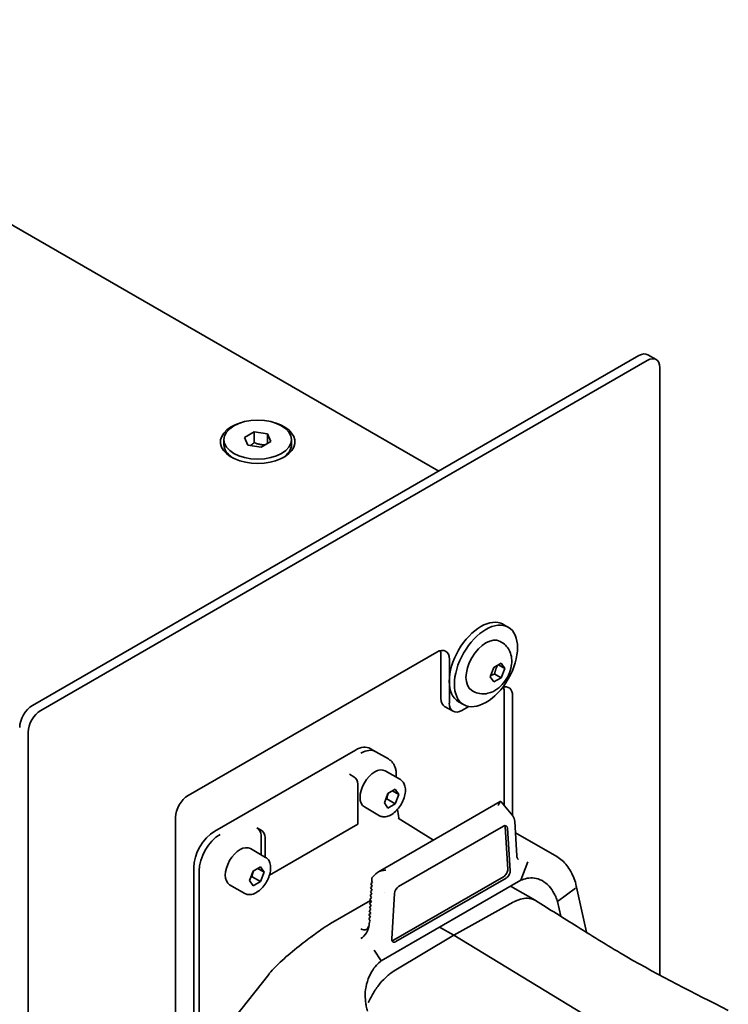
# Model space of a CAD drawing. Header units: millimetres. Extents: x 0 to 5940, y 0 to 4200.
# Tile 28 of 48: x 3672 to 3791, y 1983 to 2149. Entities that reach past the tile are written whole.
import ezdxf

# ---------------------------------------------------------------- set-up
doc = ezdxf.new("R2010")
doc.units = ezdxf.units.MM
doc.header["$LTSCALE"] = 10
doc.layers.add('Spigoli visibili(ISO)', color=7, linetype='Continuous', lineweight=35)

msp = doc.modelspace()

# ---------------------------------------------------------------- linework, layer by layer
at = {"layer": 'Spigoli visibili(ISO)'}
for p, q in [((3742.31, 2072.74), (3493.38, 2216.46)), ((3775.91, 2092.14), (3674.09, 2033.35)), ((3675.5, 2032.54), (3777.32, 2091.33)), ((3777.41, 2092.29), (3778.82, 2091.47)), ((3779.45, 2090.1), (3779.45, 1988.05)), ((3709.69, 2078.38), (3711.32, 2079.32)), ((3711.32, 2079.32), (3711.32, 2077.52)), ((3711.32, 2079.32), (3713.55, 2078.98)), ((3706.25, 2078.03), (3706.25, 2077.18)), ((3710.28, 2077.09), (3709.69, 2078.38)), ((3714.15, 2077.69), (3712.51, 2076.75)), ((3713.55, 2078.98), (3714.15, 2077.69)), ((3713.55, 2077.34), (3713.55, 2078.98)), ((3717.59, 2078.03), (3717.59, 2077.18)), ((3712.51, 2076.75), (3710.28, 2077.09)), ((3753.14, 2046.99), (3753.99, 2046.5)), ((3752.89, 2043.97), (3752.62, 2044.12)), ((3700.25, 2018.25), (3741.97, 2042.34)), ((3742.68, 2034.58), (3742.68, 2041.93)), ((3744.09, 2041.11), (3744.09, 2033.76)), ((3750.96, 2038.18), (3751.57, 2039.76)), ((3751.57, 2039.76), (3752.8, 2040.46)), ((3753.41, 2039.59), (3752.35, 2040.21)), ((3752.8, 2040.46), (3753.41, 2039.59)), ((3753.41, 2039.59), (3752.8, 2038.02)), ((3751.57, 2037.31), (3750.96, 2038.18)), ((3752.8, 2038.02), (3751.57, 2037.31)), ((3751.7, 2038.65), (3752.8, 2038.02)), ((3748.14, 2035.74), (3747.87, 2035.9)), ((3753.28, 2016.57), (3753.28, 2035.8)), ((3754.7, 2034.99), (3754.7, 2014.84)), ((3744.71, 2032.39), (3743.3, 2033.21)), ((3745.64, 2034), (3746.49, 2033.51)), ((3746.21, 2032.54), (3747.36, 2033.2)), ((3673.38, 1571.24), (3673.38, 2028.86)), ((3704.71, 2012.24), (3728.31, 2025.87)), ((3731.55, 2025.7), (3730.81, 2026.12)), ((3733.86, 2024.38), (3731.74, 2025.6)), ((3728.04, 2021.39), (3727.33, 2021.8)), ((3735.87, 2020.91), (3733.32, 2022.38)), ((3735.19, 2021.68), (3735.19, 2021.31)), ((3728.75, 2020.17), (3728.75, 2013.42)), ((3733.18, 2017.01), (3733.79, 2018.59)), ((3733.79, 2018.59), (3735.02, 2019.3)), ((3735.63, 2018.43), (3734.57, 2019.04)), ((3735.02, 2019.3), (3735.63, 2018.43)), ((3735.63, 2018.43), (3735.02, 2016.85)), ((3752.64, 2017.21), (3732.18, 2005.4)), ((3733.79, 2016.14), (3733.18, 2017.01)), ((3733.6, 2017.66), (3735.02, 2016.85)), ((3735.02, 2016.85), (3733.79, 2016.14)), ((3754.73, 2014.8), (3752.78, 2017.19)), ((3732.37, 2014.85), (3729.82, 2016.32)), ((3754.7, 2014.84), (3754.7, 2014.84)), ((3698.13, 1838.62), (3698.13, 2014.58)), ((3713.88, 2004.83), (3728.75, 2013.42)), ((3735.48, 2014.44), (3741.44, 2010.74)), ((3755.06, 2013.87), (3755.42, 2008.11)), ((3711.78, 2012.82), (3712.48, 2012.41)), ((3712.48, 2008.29), (3712.48, 2011.59)), ((3753.16, 2013.08), (3735.57, 2002.93)), ((3753.45, 2012.97), (3753.89, 2005.88)), ((3753.87, 2012.73), (3754.31, 2005.64)), ((3755.18, 2011.99), (3762.12, 2007.98)), ((3713.19, 2011.19), (3713.19, 2007.88)), ((3713.24, 2007.85), (3710.7, 2009.32)), ((3756.08, 2003.99), (3757.25, 2007.12)), ((3701.18, 1922.04), (3701.18, 2006.12)), ((3702.09, 2005.59), (3702.09, 1921.49)), ((3710.55, 2003.95), (3711.16, 2005.53)), ((3711.16, 2005.53), (3712.39, 2006.23)), ((3713, 2005.36), (3711.94, 2005.97)), ((3712.39, 2006.23), (3713, 2005.36)), ((3713, 2005.36), (3712.39, 2003.78)), ((3709.74, 2001.79), (3707.2, 2003.26)), ((3711.16, 2003.08), (3710.55, 2003.95)), ((3710.97, 2004.6), (3712.39, 2003.78)), ((3712.39, 2003.78), (3711.16, 2003.08)), ((3731.19, 2003.63), (3730.9, 2003.44)), ((3730.9, 2003.44), (3731.16, 2002.98)), ((3731.09, 2004.3), (3731.06, 2003.87)), ((3731.06, 2003.87), (3731.19, 2003.63)), ((3732.66, 1990.47), (3756.08, 2003.99)), ((3734.71, 1993.93), (3753.19, 2004.6)), ((3735.13, 1993.69), (3753.61, 2004.36)), ((3731.08, 2001.68), (3730.79, 2001.48)), ((3731.12, 2002.33), (3730.83, 2002.13)), ((3730.83, 2002.13), (3731.08, 2001.68)), ((3731.16, 2002.98), (3730.86, 2002.78)), ((3730.86, 2002.78), (3731.12, 2002.33)), ((3733.25, 2002), (3733.25, 2002)), ((3734.87, 2001.76), (3734.42, 1994.16)), ((3754.38, 2003.01), (3758.51, 2000.63)), ((3762.24, 2000.43), (3765.29, 2002.66)), ((3765.4, 2003.03), (3765.44, 2002.85)), ((3765.44, 2002.85), (3767.09, 1995.26)), ((3724.16, 1996.75), (3730.87, 2000.62)), ((3731, 2000.38), (3730.71, 2000.18)), ((3730.71, 2000.18), (3730.97, 1999.73)), ((3731.04, 2001.03), (3730.75, 2000.83)), ((3730.75, 2000.83), (3731, 2000.38)), ((3730.79, 2001.48), (3731.04, 2001.03)), ((3744.84, 1994.75), (3754.83, 2000.32)), ((3762.78, 1997.96), (3762.24, 2000.43)), ((3730.89, 1998.43), (3730.6, 1998.23)), ((3730.6, 1998.23), (3730.85, 1997.78)), ((3730.93, 1999.08), (3730.64, 1998.88)), ((3730.64, 1998.88), (3730.89, 1998.43)), ((3730.97, 1999.73), (3730.67, 1999.53)), ((3730.67, 1999.53), (3730.93, 1999.08)), ((3730.85, 1997.78), (3730.56, 1997.58)), ((3730.56, 1997.58), (3730.81, 1997.13)), ((3730.63, 1996.56), (3730.64, 1996.62)), ((3730.63, 1996.53), (3730.63, 1996.56)), ((3730.66, 1997.02), (3730.64, 1996.65)), ((3730.64, 1996.62), (3730.64, 1996.65)), ((3730.81, 1997.13), (3730.66, 1997.02)), ((3742.46, 1996.13), (3744.84, 1994.75)), ((3734.85, 1988.78), (3744.84, 1994.75)), ((3744.84, 1994.75), (3777.44, 1974.95)), ((3732.66, 1990.47), (3731.48, 1992.24)), ((3706.5, 1978.96), (3713.76, 1988.19))]:
    msp.add_line(p, q, dxfattribs=at)
for centre, major_axis, ratio, start_param, end_param in [((3775.91, 2089.69), (1.5, 2.6), 0.57735, 0, 0.785398), ((3777.32, 2088.88), (1.5, 2.6), 0.57735, 5.497787, 7.068583), ((3711.92, 2077.65), (6.25, 0), 0.57735, 2.054485, 7.370293), ((3711.92, 2077.18), (-5.67, 0), 0.57735, 0, 0.735477), ((3711.92, 2077.18), (5.67, 0), 0.57735, 5.547708, 6.283185), ((3749.39, 2040.5), (-3.75, -6.5), 0.57735, 3.141593, 6.283185), ((3750.24, 2040.01), (-2.37, -4.11), 0.57735, 3.141593, 6.283185), ((3741.97, 2039.89), (1.5, 2.6), 0.57735, 5.497787, 7.068583), ((3740.55, 2040.7), (-1.5, -2.6), 0.57735, 2.356194, 2.65071), ((3752.58, 2033.76), (1.5, 2.6), 0.57735, 5.497787, 6.848452), ((3751.16, 2034.58), (-1.5, -2.6), 0.57735, 2.356194, 2.65071), ((3674.09, 2030.9), (-1.5, -2.6), 0.57735, 3.926991, 5.497787), ((3744.8, 2035.8), (-1.5, -2.6), 0.57735, 5.497787, 6.283185), ((3746.21, 2034.99), (-1.5, -2.6), 0.57735, 5.497787, 7.068583), ((3675.5, 2030.09), (1.5, 2.6), 0.57735, 0.785398, 2.356194), ((3728.31, 2021.79), (2.5, 4.33), 0.57735, 0, 0.785398), ((3729.24, 2021.27), (2.5, 4.33), 0.57735, 0, 0.785398), ((3728.04, 2020.58), (0.5, -0.866), 0.57735, 0.785398, 2.356194), ((3731.57, 2019.35), (-1.75, -3.03), 0.57735, 3.141593, 6.283185), ((3700.25, 2015.8), (-1.5, -2.6), 0.57735, 3.926991, 5.497787), ((3751.19, 2015.97), (1.59, 1.22), 0.183633, 0.005603, 0.22064), ((3753.16, 2012.27), (0.5, 0.866), 0.57735, 5.5676, 7.068583), ((3752.74, 2012.51), (-0.5, -0.866), 0.57735, 2.426008, 2.709731), ((3704.71, 2008.16), (2.5, 4.33), 0.57735, 0.785398, 2.356194), ((3705.62, 2007.63), (2.5, 4.33), 0.57735, 0.785398, 2.356194), ((3711.78, 2012), (0.5, -0.866), 0.57735, 0.785398, 2.356194), ((3712.48, 2011.59), (-0.5, 0.866), 0.57735, 3.926991, 5.497787), ((3708.95, 2006.29), (-1.75, -3.03), 0.57735, 3.141593, 6.283185), ((3732.41, 2005.12), (1.59, 1.22), 0.183633, 1.666108, 2.390424), ((3753.19, 2005.42), (-0.5, -0.866), 0.57735, 0.785398, 2.426008), ((3753.61, 2005.18), (-0.5, -0.866), 0.57735, 0.785398, 2.426008), ((3733.05, 2005.27), (-1.39, -2.41), 0.57735, 5.373348, 5.42797), ((3735.57, 2002.11), (-0.5, -0.866), 0.57735, 3.926991, 5.427974), ((3764.96, 2002.74), (0.488, 0.11), 0.387059, 6.279935, 6.283205), ((3729.22, 1995.83), (-1, -1.73), 0.57735, 0.785398, 2.275779), ((3729.23, 1997.47), (1, -1.73), 0.57735, 5.497787, 6.210312), ((3729.22, 1995.83), (-1, -1.73), 0.57735, 2.275779, 2.286381), ((3722.91, 1989.69), (-3.75, -6.5), 0.577521, 4.272131, 4.272947), ((3735.13, 1994.51), (-0.5, -0.866), 0.57735, 5.427974, 7.068583), ((3734.71, 1994.75), (0.5, 0.866), 0.57735, 3.573454, 3.926991), ((3714.15, 1987.88), (-0.393, 0.309), 0.79557, 6.264219, 6.283185)]:
    msp.add_ellipse(centre, major_axis=major_axis, ratio=ratio, start_param=start_param, end_param=end_param, dxfattribs=at)
for centre, major_axis in [((3711.92, 2078.03), (5.67, 0)), ((3750.24, 2040.01), (-3.75, -6.5))]:
    msp.add_ellipse(centre, major_axis=major_axis, ratio=0.57735, dxfattribs=at)
for points, weights in [([(3711.32, 2077.52), (3710.99, 2077.22), (3710.69, 2077.03)], [1, 1.05786936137, 1.07244394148]), ([(3713.23, 2077.16), (3712.31, 2077.13), (3711.32, 2077.52)], [1.03486114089, 1.13467866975, 1]), ([(3751.7, 2038.65), (3751.82, 2039.5), (3752.25, 2040.15)], [1, 1.14666441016, 1.01523736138]), ([(3751.04, 2038.38), (3751.31, 2038.53), (3751.7, 2038.65)], [1.07672477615, 1.07039454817, 1]), ([(3733.6, 2017.66), (3733.68, 2018.22), (3733.86, 2018.63)], [1, 1.09062147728, 1.07507328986]), ([(3733.41, 2017.6), (3733.5, 2017.63), (3733.6, 2017.66)], [1.03148954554, 1.01779072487, 1]), ([(3710.97, 2004.6), (3711.05, 2005.15), (3711.24, 2005.57)], [1, 1.09062147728, 1.07507328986]), ([(3710.78, 2004.53), (3710.87, 2004.57), (3710.97, 2004.6)], [1.03148954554, 1.01779072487, 1])]:
    msp.add_rational_spline(points, weights, degree=2, dxfattribs=at)
for points, knots in [([(3752.89, 2043.97), (3753.2, 2043.79), (3753.47, 2043.56), (3753.94, 2043.02), (3754.12, 2042.71), (3754.41, 2042.04), (3754.5, 2041.66), (3754.59, 2040.83), (3754.56, 2040.38), (3754.39, 2039.44), (3754.23, 2038.95), (3753.79, 2038.01), (3753.52, 2037.57), (3752.87, 2036.76), (3752.5, 2036.4), (3751.63, 2035.79), (3751.15, 2035.54), (3750.15, 2035.31), (3749.68, 2035.27), (3748.83, 2035.42), (3748.47, 2035.55), (3748.14, 2035.74)], [0.785398, 0.785398, 0.785398, 0.785398, 0.981426, 0.981426, 1.1927, 1.1927, 1.452209, 1.452209, 1.79607, 1.79607, 2.206076, 2.206076, 2.619257, 2.619257, 3.033668, 3.033668, 3.431297, 3.431297, 3.718487, 3.718487, 3.926991, 3.926991, 3.926991, 3.926991]), ([(3735.19, 2021.68), (3735.19, 2021.89), (3735.18, 2022.11), (3735.11, 2022.53), (3735.07, 2022.73), (3734.93, 2023.12), (3734.85, 2023.31), (3734.64, 2023.67), (3734.51, 2023.84), (3734.21, 2024.14), (3734.05, 2024.27), (3733.86, 2024.38)], [1.5707963, 1.5707963, 1.5707963, 1.5707963, 1.727876, 1.727876, 1.8849556, 1.8849556, 2.0420352, 2.0420352, 2.1991149, 2.1991149, 2.3561945, 2.3561945, 2.3561945, 2.3561945]), ([(3735.87, 2020.91), (3736.06, 2020.8), (3736.22, 2020.65), (3736.49, 2020.27), (3736.58, 2020.04), (3736.71, 2019.51), (3736.73, 2019.2), (3736.68, 2018.54), (3736.6, 2018.19), (3736.38, 2017.5), (3736.22, 2017.15), (3735.86, 2016.5), (3735.64, 2016.2), (3735.17, 2015.65), (3734.91, 2015.41), (3734.36, 2015.01), (3734.07, 2014.86), (3733.5, 2014.67), (3733.22, 2014.63), (3732.74, 2014.69), (3732.54, 2014.75), (3732.37, 2014.85)], [0.785398, 0.785398, 0.785398, 0.785398, 1.049243, 1.049243, 1.337173, 1.337173, 1.665125, 1.665125, 2.00474, 2.00474, 2.341725, 2.341725, 2.677039, 2.677039, 3.013761, 3.013761, 3.353321, 3.353321, 3.683154, 3.683154, 3.926991, 3.926991, 3.926991, 3.926991]), ([(3752.69, 2017.22), (3752.62, 2017.22), (3752.56, 2017.14), (3752.42, 2016.88), (3752.34, 2016.71), (3752.25, 2016.54)], [-0.1481318, -0.1481318, -0.1481318, -0.1481318, -0.0740659, -0.0740659, 0, 0, 0, 0]), ([(3754.73, 2014.8), (3754.83, 2014.68), (3754.91, 2014.53), (3755.02, 2014.22), (3755.05, 2014.05), (3755.06, 2013.87)], [0, 0, 0, 0, 0.0613281, 0.0613281, 0.12316, 0.12316, 0.12316, 0.12316]), ([(3713.24, 2007.85), (3713.43, 2007.74), (3713.59, 2007.59), (3713.86, 2007.21), (3713.96, 2006.98), (3714.08, 2006.44), (3714.1, 2006.13), (3714.05, 2005.47), (3713.98, 2005.13), (3713.75, 2004.43), (3713.6, 2004.09), (3713.23, 2003.44), (3713.01, 2003.13), (3712.54, 2002.59), (3712.28, 2002.34), (3711.73, 2001.95), (3711.45, 2001.79), (3710.88, 2001.6), (3710.59, 2001.57), (3710.11, 2001.62), (3709.92, 2001.69), (3709.74, 2001.79)], [0.785398, 0.785398, 0.785398, 0.785398, 1.049243, 1.049243, 1.337173, 1.337173, 1.665125, 1.665125, 2.00474, 2.00474, 2.341725, 2.341725, 2.677039, 2.677039, 3.013761, 3.013761, 3.353321, 3.353321, 3.683154, 3.683154, 3.926991, 3.926991, 3.926991, 3.926991]), ([(3755.42, 2008.11), (3755.42, 2008.04), (3755.43, 2007.97), (3755.46, 2007.85), (3755.47, 2007.8), (3755.51, 2007.71), (3755.53, 2007.67), (3755.57, 2007.6), (3755.59, 2007.58), (3755.64, 2007.54), (3755.66, 2007.52), (3755.68, 2007.51)], [4.7822022, 4.7822022, 4.7822022, 4.7822022, 4.9253191, 4.9253191, 5.0684361, 5.0684361, 5.2115531, 5.2115531, 5.3546701, 5.3546701, 5.4977871, 5.4977871, 5.4977871, 5.4977871]), ([(3762.12, 2007.98), (3762.75, 2007.62), (3763.33, 2007.11), (3764.31, 2005.86), (3764.73, 2005.09), (3765.19, 2003.87), (3765.31, 2003.45), (3765.4, 2003.03)], [0, 0, 0, 0, 0.2846311, 0.2846311, 0.5827415, 0.5827415, 0.723219, 0.723219, 0.723219, 0.723219]), ([(3732.04, 2005.3), (3732.2, 2005.43), (3732.45, 2005.53), (3732.91, 2005.65), (3733.21, 2005.67), (3733.45, 2005.68)], [0.3271125, 0.3271125, 0.3271125, 0.3271125, 0.392473, 0.392473, 0.4713265, 0.4713265, 0.4713265, 0.4713265]), ([(3756.08, 2003.99), (3756.43, 2004.14), (3756.78, 2004.26), (3757.54, 2004.41), (3757.95, 2004.43), (3758.81, 2004.32), (3759.25, 2004.17), (3760.09, 2003.71), (3760.48, 2003.39), (3761.15, 2002.65), (3761.42, 2002.25), (3761.77, 2001.62), (3761.87, 2001.42), (3762.07, 2000.95), (3762.17, 2000.69), (3762.24, 2000.43)], [0, 0, 0, 0, 0.1333256, 0.1333256, 0.2912575, 0.2912575, 0.4715118, 0.4715118, 0.6606243, 0.6606243, 0.8238933, 0.8238933, 0.898598, 0.898598, 0.9873361, 0.9873361, 0.9873361, 0.9873361]), ([(3758.58, 2000.58), (3758.5, 2000.63), (3758.41, 2000.68), (3757.98, 2000.88), (3757.62, 2000.96), (3756.85, 2000.99), (3756.44, 2000.93), (3755.83, 2000.76), (3755.63, 2000.69), (3755.11, 2000.47), (3754.87, 2000.34), (3754.84, 2000.32)], [0.1352449, 0.1352449, 0.1352449, 0.1352449, 0.1892442, 0.1892442, 0.3770594, 0.3770594, 0.5579946, 0.5579946, 0.6442847, 0.6442847, 0.77859, 0.77859, 0.77859, 0.77859]), ([(3758.58, 2000.58), (3760.91, 1999.13), (3763.23, 1997.68), (3768.33, 1994.48), (3771.07, 1992.76), (3779.39, 1987.97), (3785.13, 1985.04), (3790.92, 1982.14)], [0, 0, 0, 0, 1, 1, 2.20015, 2.20015, 4.552472, 4.552472, 4.552472, 4.552472]), ([(3713.91, 1988.37), (3714.45, 1989.02), (3715.17, 1989.76), (3716.85, 1991.29), (3717.84, 1992.12), (3719.32, 1993.29), (3719.78, 1993.64), (3721, 1994.57), (3721.79, 1995.15), (3723.01, 1996.03), (3723.49, 1996.37), (3723.97, 1996.64)], [0, 0, 0, 0, 0.412524, 0.412524, 0.821842, 0.821842, 0.993121, 0.993121, 1.281392, 1.281392, 1.479861, 1.479861, 1.479861, 1.479861]), ([(3730.14, 1995.71), (3730.14, 1995.71), (3730.15, 1995.71), (3730.19, 1995.74), (3730.21, 1995.76), (3730.27, 1995.81), (3730.3, 1995.85), (3730.39, 1995.96), (3730.44, 1996.03), (3730.54, 1996.22), (3730.59, 1996.36), (3730.63, 1996.54), (3730.64, 1996.58), (3730.64, 1996.62)], [0.0129328, 0.0129328, 0.0129328, 0.0129328, 0.0338775, 0.0338775, 0.0528718, 0.0528718, 0.0753562, 0.0753562, 0.1076455, 0.1076455, 0.1580046, 0.1580046, 0.1732457, 0.1732457, 0.1732457, 0.1732457]), ([(3730.34, 1982.01), (3730.27, 1982.28), (3730.2, 1982.55), (3730.1, 1983.07), (3730.06, 1983.31), (3729.96, 1984.09), (3729.95, 1984.63), (3730.03, 1985.81), (3730.15, 1986.43), (3730.52, 1987.58), (3730.75, 1988.12), (3731.28, 1989.03), (3731.56, 1989.41), (3732.12, 1990.02), (3732.39, 1990.27), (3732.66, 1990.47)], [-0.9873361, -0.9873361, -0.9873361, -0.9873361, -0.898598, -0.898598, -0.8238933, -0.8238933, -0.6606243, -0.6606243, -0.4715118, -0.4715118, -0.2912575, -0.2912575, -0.1333256, -0.1333256, 0, 0, 0, 0]), ([(3734.85, 1988.78), (3734.81, 1988.76), (3734.58, 1988.62), (3734.07, 1988.24), (3733.87, 1988.08), (3733.27, 1987.55), (3732.87, 1987.15), (3732.1, 1986.23), (3731.74, 1985.73), (3731.08, 1984.66), (3730.78, 1984.1), (3730.54, 1983.53)], [0.00025574, 0.00025574, 0.00025574, 0.00025574, 0.00969975, 0.00969975, 0.01576744, 0.01576744, 0.02849035, 0.02849035, 0.04169704, 0.04169704, 0.05500414, 0.05500414, 0.05500414, 0.05500414]), ([(3730.45, 1983.47), (3730.45, 1983.48), (3730.45, 1983.48), (3730.46, 1983.48), (3730.46, 1983.48), (3730.46, 1983.48), (3730.46, 1983.48), (3730.47, 1983.48)], [-0.002550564, -0.002550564, -0.002550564, -0.002550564, -0.001995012, -0.001995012, -0.001061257, -0.001061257, -0.000005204, -0.000005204, -0.000005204, -0.000005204]), ([(3730.47, 1983.48), (3730.47, 1983.49), (3730.48, 1983.49), (3730.49, 1983.49), (3730.5, 1983.49), (3730.51, 1983.5), (3730.52, 1983.5), (3730.52, 1983.51), (3730.53, 1983.51), (3730.53, 1983.52), (3730.53, 1983.52), (3730.53, 1983.53), (3730.54, 1983.53)], [0.0001115, 0.0001115, 0.0001115, 0.0001115, 0.2550742, 0.2550742, 0.2550742, 0.6601812, 0.6601812, 0.6601812, 0.8653517, 0.8653517, 0.8653517, 1, 1, 1, 1])]:
    msp.add_open_spline(points, degree=3, knots=knots, dxfattribs=at)
for points in [[(3735.4, 2015.91), (3735.49, 2015.43), (3735.55, 2014.95), (3735.61, 2014.49)], [(3735.61, 2014.48), (3735.61, 2014.48), (3735.61, 2014.48), (3735.61, 2014.49)], [(3735.61, 2014.48), (3735.61, 2014.45), (3735.63, 2014.38), (3735.65, 2014.33)], [(3762.12, 2007.98), (3762.12, 2007.98), (3762.12, 2007.98), (3762.12, 2007.98)], [(3723.97, 1996.64), (3724.03, 1996.68), (3724.1, 1996.72), (3724.16, 1996.75)], [(3713.76, 1988.19), (3713.81, 1988.25), (3713.86, 1988.31), (3713.91, 1988.37)]]:
    msp.add_open_spline(points, degree=3, dxfattribs=at)

doc.saveas('drawing.dxf')
